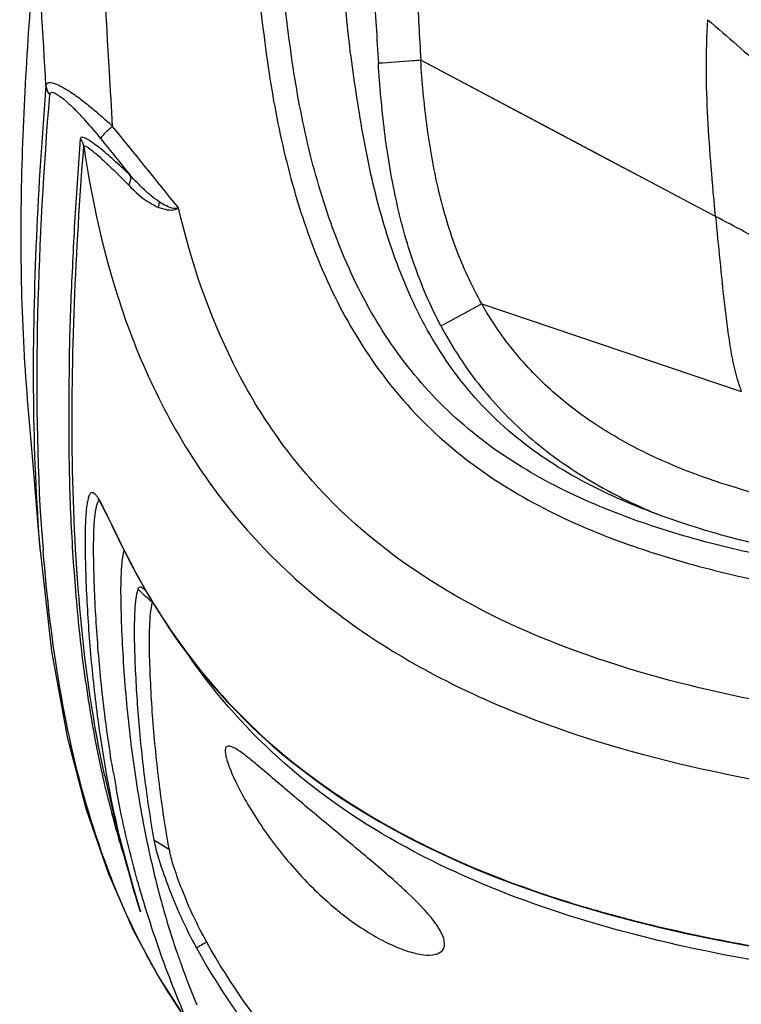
# Model space of a CAD drawing. Header units: millimetres. Extents: x 114 to 482, y 131 to 392.
# Tile 17 of 35: x 201 to 211, y 339 to 353. Entities that reach past the tile are written whole.
import ezdxf

# ---------------------------------------------------------------- set-up
doc = ezdxf.new("R2010")
doc.units = ezdxf.units.MM
doc.header["$LTSCALE"] = 32.67
doc.layers.add('00_COMPONENTS', color=7, linetype='CONTINUOUS')

msp = doc.modelspace()

# ---------------------------------------------------------------- linework, layer by layer
at = {"layer": '00_COMPONENTS'}
for p, q in [((210.9949, 350.2825), (206.6638, 352.5745)), ((207.56, 348.998), (211.3745, 347.7115)), ((201.0587, 345.5037), (201.0708, 345.3532)), ((201.0647, 345.4273), (201.0708, 345.3532)), ((202.6969, 344.6357), (202.7214, 344.614)), ((202.7452, 344.5788), (202.8145, 344.4672)), ((202.0179, 342.065), (202.0151, 342.0782)), ((202.9696, 340.9783), (202.7434, 341.1206)), ((202.0736, 340.625), (202.4376, 339.7987))]:
    msp.add_line(p, q, dxfattribs=at)
for points in [[(210.9954, 350.2826), (210.5143, 350.5372), (210.0331, 350.7919), (209.5519, 351.0465), (209.0706, 351.3011), (206.6639, 352.5745)], [(200.8824, 347.591), (200.9152, 347.205), (200.9389, 346.9241), (200.9632, 346.637), (200.9879, 346.3438), (201.013, 346.0445), (201.0386, 345.7389), (201.0647, 345.4273)], [(201.9162, 346.1352), (201.9173, 346.1339), (201.9266, 346.1215), (201.9413, 346.0993), (201.9592, 346.0694), (201.98, 346.0322), (202.0041, 345.9869), (202.0309, 345.9343), (202.0605, 345.8748), (202.0929, 345.8085)], [(202.0929, 345.8085), (202.1655, 345.6586), (202.2056, 345.5761), (202.2481, 345.4893), (202.2932, 345.3987), (202.3407, 345.3048), (202.3906, 345.2079), (202.443, 345.1085), (202.4979, 345.0067), (202.5555, 344.9027), (202.6158, 344.7966), (202.679, 344.6887), (202.7452, 344.5788)], [(201.0587, 345.5045), (201.2376, 343.8944), (201.4685, 342.637), (201.7474, 341.5687), (202.0736, 340.625)], [(202.8145, 344.4672), (202.887, 344.354), (202.963, 344.2391), (203.0425, 344.1226), (203.1256, 344.0049)], [(203.1256, 344.0049), (203.2127, 343.8857), (203.3038, 343.7653), (203.399, 343.6438), (203.4986, 343.5213), (203.6027, 343.3979), (203.7114, 343.2737), (203.8251, 343.1488), (203.944, 343.0232), (204.0681, 342.8972), (204.1979, 342.7707), (204.3335, 342.644), (204.475, 342.5172), (204.6229, 342.3902), (204.7774, 342.2633), (204.9385, 342.1367), (205.1068, 342.0103), (205.2824, 341.8843), (205.4655, 341.759), (205.6567, 341.6342), (205.8562, 341.5103), (206.0641, 341.3874), (206.2814, 341.2654), (206.508, 341.1447), (206.7441, 341.0255), (206.991, 340.9075), (207.2487, 340.7912), (207.5174, 340.6768), (207.7988, 340.5639), (208.0928, 340.4531), (208.3996, 340.3446), (208.7219, 340.238), (209.0593, 340.1339), (209.4121, 340.0326), (209.7842, 339.9336), (210.1751, 339.8375), (210.5852, 339.7448), (211.0206, 339.6547), (211.48, 339.5684)], [(202.0151, 342.0782), (202.168, 341.4163), (202.4307, 340.4431), (202.5456, 340.067)], [(202.4376, 339.7987), (202.8183, 339.0977), (203.1353, 338.6121)]]:
    msp.add_lwpolyline(points, dxfattribs=at)
for centre, radius, start, end in [((354.6368, 361.7798), 148.8834, 183.141253, 183.561948), ((457.0392, 366.6862), 250.7728, 182.993078, 183.225899), ((-82.3781, 120.7152), 366.412, 38.819249, 39.060034), ((197.0505, 343.4645), 5.5621, 26.25393, 27.29009), ((228.1787, 347.4784), 27.1442, 183.9252, 184.4553), ((264.3197, 414.0103), 92.7912, 228.228303, 228.386543), ((210.8172, 349.5212), 9.4622, 211.78089, 213.00653), ((210.5854, 349.3702), 9.1856, 213.004, 215.72456), ((218.0891, 345.7043), 16.5083, 192.34363, 193.14833), ((219.4156, 345.0718), 17.5206, 189.74161, 190.47696), ((218.308, 344.3577), 16.0031, 191.01382, 192.50162), ((203.9337, 341.1544), 0.9801, 190.34951, 192.09241), ((214.5765, 358.704), 19.3638, 253.44122, 255.67983), ((215.1283, 360.8492), 21.5788, 255.66921, 257.13346), ((205.1544, 336.4133), 3.5996, 117.00108, 119.7641)]:
    msp.add_arc(centre, radius, start, end, dxfattribs=at)
for points, knots in [([(202.136, 351.6045), (202.1205, 351.8737), (202.0584, 352.9457), (201.9951, 354.0177), (201.9473, 354.8205)], [0, 0, 0, 0, 0.25106, 1, 1, 1, 1]), ([(204.2455, 354.8688), (204.2384, 354.6476), (204.2373, 354.2044), (204.2852, 353.5412), (204.3638, 352.8809), (204.486, 352.0013), (204.7117, 350.9108), (205.1241, 349.6355), (205.7264, 348.4309), (206.5472, 347.3555), (207.5798, 346.4771), (208.7614, 345.8175), (210.0227, 345.3346), (211.7597, 344.8654), (213.9882, 344.5363), (216.6799, 344.3586), (218.4783, 344.3366), (219.3774, 344.3326)], [0, 0, 0, 0, 0.0309017, 0.0618084, 0.092751, 0.1237209, 0.1857649, 0.2479626, 0.3103275, 0.3728607, 0.4354867, 0.4981584, 0.5608608, 0.6235817, 0.7490036, 0.8744903, 1, 1, 1, 1]), ([(219.3774, 344.7061), (218.4921, 344.7062), (216.7232, 344.7335), (214.0811, 344.9025), (211.9003, 345.2188), (210.2077, 345.6658), (208.9884, 346.1233), (207.8508, 346.7412), (206.8589, 347.5658), (206.0674, 348.5815), (205.4824, 349.7303), (205.0775, 350.9585), (204.8084, 352.2291), (204.6496, 353.5107), (204.5759, 354.3724), (204.5989, 354.7981)], [0, 0, 0, 0, 0.1274388, 0.2545578, 0.3809747, 0.4438142, 0.5062416, 0.5680248, 0.6292915, 0.6905189, 0.7520473, 0.8139528, 0.8761762, 0.938627, 1, 1, 1, 1]), ([(201.0202, 354.489), (200.9128, 353.3421), (200.7553, 351.0446), (200.7848, 348.7369), (200.8824, 347.591)], [0, 0, 0, 0, 0.5003902, 1, 1, 1, 1]), ([(233.216, 354.1481), (233.227, 353.7426), (233.1853, 353.1321), (233.0757, 352.3274), (232.9525, 351.5242), (232.7572, 350.527), (232.3855, 349.3635), (231.8379, 348.2679), (231.0667, 347.3103), (230.09, 346.5655), (228.9926, 346.026), (227.8381, 345.6314), (226.259, 345.2468), (224.2443, 344.9706), (221.813, 344.8178), (219.3774, 344.7789), (216.9417, 344.8178), (214.5105, 344.9706), (212.4957, 345.2468), (210.9167, 345.6314), (209.7622, 346.0261), (208.6648, 346.5656), (207.6881, 347.3103), (206.9169, 348.2679), (206.3693, 349.3636), (205.9976, 350.527), (205.8023, 351.5242), (205.6791, 352.3274), (205.5695, 353.1321), (205.5278, 353.7426), (205.5388, 354.1481)], [0, 0, 0, 0, 0.0312275, 0.0468938, 0.0625446, 0.0937716, 0.1250252, 0.1562919, 0.18754, 0.2187801, 0.2500373, 0.2812892, 0.31254, 0.3750188, 0.437509, 0.5000006, 0.5624922, 0.6249823, 0.6874611, 0.7187119, 0.7499639, 0.7812207, 0.8124606, 0.8437088, 0.8749751, 0.9062287, 0.9374556, 0.9531062, 0.9687725, 1, 1, 1, 1]), ([(210.9949, 350.2825), (210.9722, 350.5226), (210.93, 351.0031), (210.8791, 351.7248), (210.8525, 352.4479), (210.867, 352.9305), (210.8846, 353.171)], [0, 0, 0, 0, 0.2500236, 0.5000495, 0.7500495, 1, 1, 1, 1]), ([(210.8846, 353.171), (211.169, 352.9227), (211.7276, 352.4404), (212.3865, 351.8246), (212.8324, 351.3258), (213.0905, 350.9753), (213.2701, 350.638), (213.3286, 350.4057), (213.3339, 350.2971)], [0, 0, 0, 0, 0.2946897, 0.5762326, 0.7030277, 0.81652, 0.9151392, 1, 1, 1, 1]), ([(206.6638, 352.5745), (206.6246, 352.571), (206.4172, 352.5542), (206.2096, 352.5405), (206.0411, 352.53)], [0, 0, 0, 0, 0.188814, 1, 1, 1, 1]), ([(207.5599, 348.998), (207.4114, 349.2605), (207.1573, 349.8173), (206.8998, 350.7051), (206.7407, 351.6303), (206.6833, 352.2581), (206.6638, 352.5745)], [0, 0, 0, 0, 0.2434141, 0.4915664, 0.7441943, 1, 1, 1, 1]), ([(206.9602, 348.6721), (206.8041, 348.966), (206.5411, 349.5808), (206.2795, 350.5468), (206.1201, 351.534), (206.0617, 352.1977), (206.0411, 352.53)], [0, 0, 0, 0, 0.2499035, 0.4998866, 0.74993, 1, 1, 1, 1]), ([(201.1567, 352.2018), (201.1577, 352.2116), (201.1633, 352.2312), (201.1902, 352.2495), (201.2269, 352.2504), (201.2932, 352.2356), (201.3928, 352.188), (201.5246, 352.1069), (201.6704, 352.0021), (201.8238, 351.8806), (201.9806, 351.7472), (202.0846, 351.6531), (202.1365, 351.6046)], [0, 0, 0, 0, 0.0242838, 0.0467554, 0.0748721, 0.1121298, 0.213668, 0.343814, 0.4932608, 0.6550943, 0.82512, 1, 1, 1, 1]), ([(201.2123, 352.0692), (201.2207, 352.1747), (201.4888, 351.9482), (201.6091, 351.8235), (201.7731, 351.6481), (201.8834, 351.5166), (201.9587, 351.4239)], [0, 0, 0, 0, 0.3164878, 0.4738659, 0.6428176, 1, 1, 1, 1]), ([(201.0982, 345.6202), (201.0246, 346.6929), (201.0009, 348.8479), (201.1262, 350.9964), (201.2123, 352.0692)], [0, 0, 0, 0, 0.4997747, 1, 1, 1, 1]), ([(202.1365, 351.6046), (202.0951, 351.5714), (202.0393, 351.5235), (201.9826, 351.4608), (201.9629, 351.435), (201.9587, 351.4239)], [0, 0, 0, 0, 0.6251038, 0.8598677, 1, 1, 1, 1]), ([(201.6586, 351.4203), (201.6318, 351.0348), (201.5886, 350.4562), (201.5513, 349.6848), (201.5228, 349.1073), (201.5004, 348.529), (201.4935, 347.7581), (201.4864, 346.7943), (201.5159, 345.831), (201.567, 345.0607), (201.6134, 344.4825), (201.6737, 343.9044), (201.7804, 343.1335), (201.879, 342.5563), (201.9624, 342.1752)], [0, 0, 0, 0, 0.1249408, 0.1875186, 0.249676, 0.3118367, 0.3745989, 0.4988854, 0.6233882, 0.6860289, 0.7484095, 0.8109021, 0.8738929, 1, 1, 1, 1]), ([(202.4002, 350.8789), (202.3277, 350.9486), (202.2201, 351.0507), (202.075, 351.179), (201.9718, 351.2659), (201.8875, 351.3312), (201.8227, 351.377), (201.7782, 351.406), (201.7371, 351.4293), (201.7029, 351.4422), (201.6694, 351.4476), (201.6586, 351.4285), (201.6586, 351.4203)], [0, 0, 0, 0, 0.3157108, 0.4651861, 0.6073241, 0.7388296, 0.7995969, 0.8560374, 0.9058498, 0.9457584, 0.9744931, 1, 1, 1, 1]), ([(202.0151, 342.0782), (201.8511, 342.8374), (201.632, 344.3735), (201.4846, 347.4593), (201.5924, 349.7722), (201.7119, 351.3075)], [0, 0, 0, 0, 0.2515907, 0.5011556, 1, 1, 1, 1]), ([(201.7118, 351.3075), (201.8464, 350.3855), (202.1694, 349.0013), (202.9481, 347.2761), (203.7372, 346.0658), (204.7212, 344.9984), (206.2361, 343.8147), (208.3908, 342.7736), (211.1147, 342.044), (213.8701, 341.6404), (216.6259, 341.4485), (218.4616, 341.4154), (219.3774, 341.4154)], [0, 0, 0, 0, 0.1242585, 0.1876208, 0.2516555, 0.3160693, 0.3803117, 0.5070457, 0.6318177, 0.7552446, 0.8778748, 1, 1, 1, 1]), ([(201.7119, 351.3076), (201.712, 351.3418), (201.8828, 351.2125), (201.9727, 351.13), (202.1834, 350.9337), (202.3063, 350.8076), (202.3724, 350.7389)], [0, 0, 0, 0, 0.1170034, 0.3734945, 0.6744797, 1, 1, 1, 1]), ([(202.3724, 350.7389), (202.379, 350.7513), (202.3985, 350.7947), (202.4096, 350.8461), (202.4003, 350.8789)], [0, 0, 0, 0, 0.2921084, 1, 1, 1, 1]), ([(202.8223, 350.4931), (202.7438, 350.5461), (202.5986, 350.6714), (202.465, 350.8078), (202.4002, 350.8789)], [0, 0, 0, 0, 0.4960338, 1, 1, 1, 1]), ([(202.3723, 350.7389), (202.4675, 350.6418), (202.6051, 350.5183), (202.7668, 350.433), (202.8089, 350.4145)], [0, 0, 0, 0, 0.7468449, 1, 1, 1, 1]), ([(203.1028, 350.4056), (203.081, 350.3895), (203.0184, 350.3609), (202.9144, 350.3798), (202.843, 350.4006), (202.8092, 350.4144)], [0, 0, 0, 0, 0.2656241, 0.6412303, 1, 1, 1, 1]), ([(203.1028, 350.4056), (203.0804, 350.3998), (203.0177, 350.392), (202.9225, 350.4341), (202.855, 350.4711), (202.8223, 350.4931)], [0, 0, 0, 0, 0.2295284, 0.6084938, 1, 1, 1, 1]), ([(219.3774, 342.5592), (217.6873, 342.5592), (215.1545, 342.64), (211.8233, 343.0868), (209.404, 343.6699), (207.1367, 344.6161), (205.5053, 345.8419), (204.4919, 347.0799), (203.676, 348.4646), (203.2871, 349.6209), (203.1027, 350.4057)], [0, 0, 0, 0, 0.2571781, 0.3847248, 0.5108914, 0.6348606, 0.7562338, 0.8166326, 0.8773312, 1, 1, 1, 1]), ([(210.9949, 350.2825), (211.0152, 350.0664), (211.0566, 349.6342), (211.114, 349.0947), (211.1658, 348.6637), (211.2109, 348.3412), (211.2715, 348.0209), (211.3352, 347.8127), (211.3743, 347.7114)], [0, 0, 0, 0, 0.2500229, 0.4999925, 0.6249546, 0.7499966, 0.8750169, 1, 1, 1, 1]), ([(213.3339, 348.3308), (213.3293, 348.4205), (213.2779, 348.6092), (213.1089, 348.8677), (212.8664, 349.1173), (212.5626, 349.3607), (212.2102, 349.5991), (211.6868, 349.914), (211.2741, 350.1347), (210.9949, 350.2825)], [0, 0, 0, 0, 0.0857754, 0.1819258, 0.2923207, 0.4167948, 0.5531766, 0.6983156, 1, 1, 1, 1]), ([(207.5599, 348.998), (207.4791, 348.9517), (207.2793, 348.8428), (207.0789, 348.7351), (206.9602, 348.6721)], [0, 0, 0, 0, 0.4092426, 1, 1, 1, 1]), ([(213.1666, 345.8718), (212.8838, 345.9165), (212.3216, 346.0233), (211.223, 346.294), (210.163, 346.6765), (209.2019, 347.2253), (208.5553, 347.7234), (207.9962, 348.3136), (207.6931, 348.7628), (207.5599, 348.998)], [0, 0, 0, 0, 0.1292573, 0.2581614, 0.5108644, 0.6345034, 0.7565983, 0.8779907, 1, 1, 1, 1]), ([(206.9602, 348.6721), (207.1275, 348.3569), (207.5208, 347.7554), (208.2743, 346.9858), (209.1547, 346.3672), (209.7977, 346.0508), (210.1271, 345.9128)], [0, 0, 0, 0, 0.2499319, 0.4998682, 0.7498848, 1, 1, 1, 1]), ([(201.746, 345.8826), (201.7481, 345.9137), (201.753, 345.9728), (201.7637, 346.0558), (201.7775, 346.1285), (201.7941, 346.1839), (201.8136, 346.2248), (201.8433, 346.231), (201.8661, 346.2165), (201.891, 346.1896), (201.9374, 346.1223), (201.9696, 346.061), (201.9935, 346.0147)], [0, 0, 0, 0, 0.1459001, 0.2772648, 0.3925405, 0.488685, 0.5564742, 0.5834183, 0.6195625, 0.67546, 0.7563271, 1, 1, 1, 1]), ([(201.8746, 345.8636), (201.8798, 345.9131), (201.8886, 345.9826), (201.9111, 346.0635), (201.9255, 346.0964), (201.9359, 346.1072)], [0, 0, 0, 0, 0.5891026, 0.8224979, 1, 1, 1, 1]), ([(202.0389, 345.9249), (202.0467, 345.9091), (202.0801, 345.8409), (202.113, 345.7725), (202.1384, 345.7199)], [0, 0, 0, 0, 0.2320552, 1, 1, 1, 1]), ([(202.0357, 342.1591), (201.9792, 342.4827), (201.8852, 343.1257), (201.7911, 344.0842), (201.7471, 344.8679), (201.7331, 345.4649), (201.7369, 345.7491), (201.746, 345.8826)], [0, 0, 0, 0, 0.2634021, 0.5209636, 0.7722987, 0.8926811, 1, 1, 1, 1]), ([(202.1476, 342.1072), (202.0911, 342.4362), (201.9974, 343.0902), (201.9056, 344.0646), (201.8636, 344.8586), (201.8538, 345.4557), (201.8611, 345.7353), (201.8746, 345.8636)], [0, 0, 0, 0, 0.2654788, 0.525063, 0.7780285, 0.8974315, 1, 1, 1, 1]), ([(202.1384, 345.7199), (202.1553, 345.6847), (202.2275, 345.5351), (202.3012, 345.3861), (202.3594, 345.273)], [0, 0, 0, 0, 0.2347685, 1, 1, 1, 1]), ([(202.3224, 340.0718), (202.1299, 340.5001), (201.4965, 342.2083), (201.2213, 344.0265), (201.1166, 345.3698)], [0, 0, 0, 0, 0.2584761, 1, 1, 1, 1]), ([(202.3031, 345.3791), (202.2875, 345.3236), (202.2687, 345.1965), (202.2511, 344.9079), (202.2549, 344.5028), (202.2756, 343.9922), (202.3213, 343.2842), (202.4138, 342.3831), (202.5291, 341.6627), (202.5997, 341.3004)], [0, 0, 0, 0, 0.042141, 0.0934198, 0.2114777, 0.3380236, 0.467044, 0.7301366, 1, 1, 1, 1]), ([(202.3594, 345.273), (202.3905, 345.2125), (202.5211, 344.9633), (202.6613, 344.7191), (202.7736, 344.5377)], [0, 0, 0, 0, 0.241694, 1, 1, 1, 1]), ([(202.5056, 344.8063), (202.5017, 344.7938), (202.4869, 344.7374), (202.4787, 344.6795), (202.4734, 344.6347)], [0, 0, 0, 0, 0.2249655, 1, 1, 1, 1]), ([(202.5055, 344.8062), (202.5101, 344.8207), (202.5352, 344.8582), (202.5726, 344.8308), (202.5873, 344.8186)], [0, 0, 0, 0, 0.4442631, 1, 1, 1, 1]), ([(202.5873, 344.8186), (202.5903, 344.8161), (202.6037, 344.8042), (202.6161, 344.7912), (202.6254, 344.7808)], [0, 0, 0, 0, 0.2188449, 1, 1, 1, 1]), ([(202.4734, 344.6347), (202.4588, 344.5102), (202.4497, 344.2425), (202.4618, 343.6791), (202.5053, 342.9382), (202.5971, 342.0326), (202.6887, 341.4256), (202.7434, 341.1206)], [0, 0, 0, 0, 0.1065194, 0.2269373, 0.4788577, 0.7367428, 1, 1, 1, 1]), ([(202.9696, 340.9783), (202.9115, 341.2981), (202.8153, 341.9343), (202.7362, 342.7301), (202.6962, 343.357), (202.6778, 343.8113), (202.6743, 344.1745), (202.6914, 344.4394), (202.7079, 344.5595), (202.7214, 344.614)], [0, 0, 0, 0, 0.2666933, 0.5277713, 0.656108, 0.7821417, 0.90093, 0.9539231, 1, 1, 1, 1]), ([(203.1282, 344.0068), (203.4058, 343.6209), (204.0315, 342.8836), (205.5266, 341.6222), (206.8572, 340.9403), (207.7767, 340.5811)], [0, 0, 0, 0, 0.2439125, 0.4934732, 1, 1, 1, 1]), ([(219.3774, 338.7813), (217.9019, 338.7811), (215.6866, 338.8418), (212.751, 339.143), (210.572, 339.5156), (208.4431, 340.0915), (206.4233, 340.9478), (204.6292, 342.1602), (203.6735, 343.2307), (203.2745, 343.8032)], [0, 0, 0, 0, 0.2530269, 0.3794851, 0.5057849, 0.6317268, 0.7568803, 0.880333, 1, 1, 1, 1]), ([(205.3774, 341.2817), (205.2854, 341.358), (205.1033, 341.5094), (204.836, 341.7343), (204.5815, 341.9513), (204.3464, 342.1523), (204.1652, 342.3039), (204.0352, 342.4032), (203.9549, 342.4582), (203.8901, 342.4918), (203.8354, 342.5085), (203.7932, 342.4813), (203.7913, 342.4506), (203.7911, 342.4348)], [0, 0, 0, 0, 0.1739785, 0.3445659, 0.5082912, 0.6606593, 0.794764, 0.8516109, 0.8991367, 0.9353439, 0.9595806, 0.976998, 1, 1, 1, 1]), ([(203.7911, 342.4348), (203.7906, 342.4065), (203.802, 342.3408), (203.8491, 342.187), (203.948, 341.9623), (204.103, 341.6716), (204.367, 341.2471), (204.7734, 340.7132), (205.1621, 340.325), (205.3774, 340.1433)], [0, 0, 0, 0, 0.0300498, 0.0699912, 0.170867, 0.2896539, 0.4196293, 0.7009834, 1, 1, 1, 1]), ([(202.5428, 340.0753), (202.4824, 340.2668), (202.2787, 340.9525), (202.1242, 341.6523), (202.0357, 342.1591)], [0, 0, 0, 0, 0.2806699, 1, 1, 1, 1]), ([(202.0135, 341.9491), (202.0374, 341.8469), (202.1371, 341.4369), (202.2538, 341.0309), (202.353, 340.7298)], [0, 0, 0, 0, 0.2485612, 1, 1, 1, 1]), ([(202.597, 340.1955), (202.5512, 340.3459), (202.3904, 340.9032), (202.264, 341.4702), (202.1871, 341.8858)], [0, 0, 0, 0, 0.2711621, 1, 1, 1, 1]), ([(207.0132, 339.6), (207.0124, 339.6509), (206.9706, 339.7684), (206.7998, 340.0238), (206.4531, 340.373), (205.9463, 340.8124), (205.5719, 341.1204), (205.3774, 341.2817)], [0, 0, 0, 0, 0.0643041, 0.1518813, 0.3881691, 0.6809672, 1, 1, 1, 1]), ([(202.7434, 341.1206), (202.7595, 341.031), (202.8204, 340.8137), (203.0042, 340.276), (203.2022, 339.8391), (203.3674, 339.5381)], [0, 0, 0, 0, 0.1602539, 0.3959434, 1, 1, 1, 1]), ([(202.6844, 340.8936), (202.7111, 340.773), (202.7489, 340.6119), (202.7894, 340.4516), (202.7998, 340.4111)], [0, 0, 0, 0, 0.7471438, 1, 1, 1, 1]), ([(203.5201, 339.6206), (203.3812, 339.87), (203.2112, 340.2327), (203.0478, 340.6836), (202.9922, 340.8701), (202.9754, 340.9491)], [0, 0, 0, 0, 0.5951996, 0.8315978, 1, 1, 1, 1]), ([(202.7998, 340.4111), (202.8191, 340.3363), (202.905, 340.0138), (203.0036, 339.6947), (203.0872, 339.4522)], [0, 0, 0, 0, 0.2313971, 1, 1, 1, 1]), ([(203.2116, 338.5082), (203.1386, 338.679), (202.9138, 339.234), (202.7172, 339.8004), (202.597, 340.1955)], [0, 0, 0, 0, 0.3102336, 1, 1, 1, 1]), ([(205.3774, 340.1433), (205.5517, 339.9962), (205.8229, 339.7966), (206.2016, 339.5916), (206.4616, 339.4861), (206.6868, 339.4327), (206.8617, 339.4281), (206.9913, 339.4857), (207.0138, 339.5652), (207.0132, 339.6)], [0, 0, 0, 0, 0.357049, 0.52427, 0.6733938, 0.7952725, 0.8844733, 0.9456212, 1, 1, 1, 1]), ([(203.3513, 338.3064), (203.2451, 338.4491), (202.8549, 339.0087), (202.529, 339.6121), (202.3224, 340.0718)], [0, 0, 0, 0, 0.2609174, 1, 1, 1, 1]), ([(210.3231, 339.8122), (211.3101, 339.5865), (213.3159, 339.2655), (215.3379, 339.1129), (216.3508, 339.0648)], [0, 0, 0, 0, 0.4996374, 1, 1, 1, 1]), ([(206.3024, 336.5171), (205.7337, 336.9237), (204.676, 337.8576), (203.8602, 339.0099), (203.5201, 339.6206)], [0, 0, 0, 0, 0.5000219, 1, 1, 1, 1]), ([(203.0872, 339.4522), (203.1063, 339.3967), (203.1955, 339.1435), (203.2927, 338.8933), (203.3733, 338.6997)], [0, 0, 0, 0, 0.2186994, 1, 1, 1, 1]), ([(203.3674, 339.5381), (203.7315, 338.8745), (204.6168, 337.6256), (205.7793, 336.6316), (206.4041, 336.2041)], [0, 0, 0, 0, 0.4999676, 1, 1, 1, 1])]:
    msp.add_open_spline(points, degree=3, knots=knots, dxfattribs=at)
for points in [[(201.1567, 352.2018), (201.1117, 352.9642), (201.0661, 353.7266), (201.0202, 354.489)], [(201.1566, 352.2031), (201.0373, 350.722), (200.9612, 349.2352), (200.9701, 347.7493)], [(201.1566, 352.203), (201.1597, 352.1548), (201.1807, 352.1057), (201.2123, 352.0692)], [(201.6586, 351.4203), (201.6858, 351.3889), (201.7052, 351.3486), (201.7119, 351.3075)], [(201.9587, 351.4239), (202.106, 351.2423), (202.2532, 351.0607), (202.4002, 350.8789)], [(202.8092, 350.4144), (202.8157, 350.4402), (202.8204, 350.4666), (202.8223, 350.4931)], [(200.9701, 347.7493), (200.9745, 347.0004), (201.001, 346.2511), (201.0588, 345.5044)], [(207.7767, 340.5811), (208.1971, 340.4169), (208.6253, 340.2721), (209.0579, 340.1433)]]:
    msp.add_open_spline(points, degree=3, dxfattribs=at)

doc.saveas('drawing.dxf')
